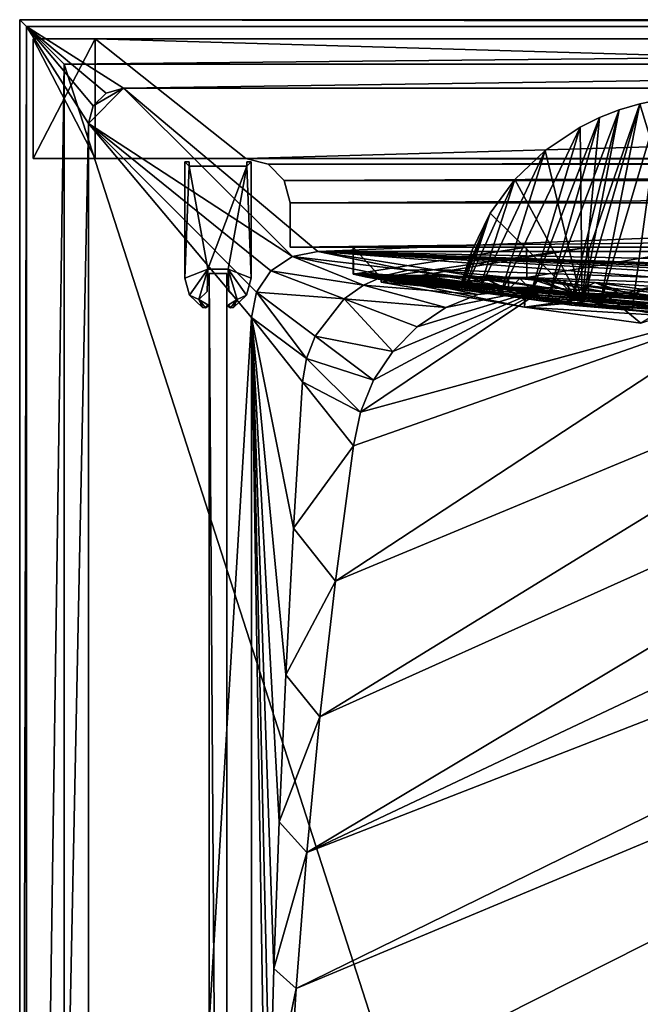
# Model space of a CAD drawing. Header units: metres. Extents: x -1004 to 0, y -708 to 0.
# Tile 10 of 93: x -1004 to -864, y -222 to 0. Entities that reach past the tile are written whole.
import ezdxf

# ---------------------------------------------------------------- set-up
doc = ezdxf.new("R2010")
doc.units = ezdxf.units.M

msp = doc.modelspace()

# ---------------------------------------------------------------- linework, layer by layer
at = {"layer": 'top'}
for points in [[(-1001.0271, -31.297201, 176.059692), (-1001.0271, -31.297201, 2050.059814), (-1001.0271, -4.297202, 176.059692)], [(-1001.0271, -31.297201, 2050.059814), (-1001.0271, -4.297202, 2050.059814), (-1001.0271, -4.297202, 176.059692)], [(-987.0271, -31.297201, 176.059692), (-1001.0271, -31.297201, 176.059692), (-987.0271, -4.297202, 176.059692)], [(-1001.0271, -31.297201, 176.059692), (-1001.0271, -4.297202, 176.059692), (-987.0271, -4.297202, 176.059692)], [(-1001.0271, -31.297201, 2050.059814), (-987.0271, -31.297201, 2050.059814), (-1001.0271, -4.297202, 2050.059814)], [(-987.0271, -31.297201, 2050.059814), (-987.0271, -4.297202, 2050.059814), (-1001.0271, -4.297202, 2050.059814)], [(-987.0271, -4.297202, 176.059692), (-1001.0271, -4.297202, 2050.059814), (-987.0271, -4.297202, 2050.059814)], [(-987.0271, -4.297202, 176.059692), (-1001.0271, -4.297202, 176.059692), (-1001.0271, -4.297202, 2050.059814)], [(-987.0271, -31.297201, 176.059692), (-987.0271, -4.297202, 176.059692), (-987.0271, -31.297201, 163.059692)], [(-987.0271, -4.297202, 176.059692), (-987.0271, -4.297202, 163.059692), (-987.0271, -31.297201, 163.059692)], [(-987.0271, -4.297202, 2063.059814), (-987.0271, -4.297202, 2050.059814), (-987.0271, -31.297201, 2063.059814)], [(-987.0271, -4.297202, 2050.059814), (-987.0271, -31.297201, 2050.059814), (-987.0271, -31.297201, 2063.059814)], [(-17.027203, -4.297202, 163.059692), (-987.0271, -4.297202, 163.059692), (-17.027203, -4.297202, 176.059937)], [(-987.0271, -4.297202, 163.059692), (-987.0271, -4.297202, 176.059692), (-17.027203, -4.297202, 176.059937)], [(-17.027203, -4.297202, 176.059937), (-987.0271, -4.297202, 176.059692), (-987.0271, -4.297202, 2050.059814)], [(-987.0271, -4.297202, 2063.059814), (-17.027203, -4.297202, 2063.059814), (-987.0271, -4.297202, 2050.059814)], [(-17.027203, -4.297202, 2063.059814), (-17.027203, -4.297202, 2050.059814), (-987.0271, -4.297202, 2050.059814)], [(-987.0271, -4.297202, 2050.059814), (-17.027203, -4.297202, 2050.059814), (-17.027203, -4.297202, 176.059937)], [(-17.027203, -4.297202, 2063.059814), (-987.0271, -4.297202, 2063.059814), (-51.027081, -31.297201, 2063.059814)], [(-51.027081, -31.297201, 2063.059814), (-987.0271, -4.297202, 2063.059814), (-953.0271, -31.297201, 2063.059814)], [(-987.0271, -4.297202, 2063.059814), (-987.0271, -31.297201, 2063.059814), (-953.0271, -31.297201, 2063.059814)], [(-17.027203, -4.297202, 163.059692), (-953.0271, -31.297201, 163.059692), (-987.0271, -4.297202, 163.059692)], [(-953.0271, -31.297201, 163.059692), (-987.0271, -31.297201, 163.059692), (-987.0271, -4.297202, 163.059692)], [(-51.027081, -31.297201, 163.059692), (-953.0271, -31.297201, 163.059692), (-17.027203, -4.297202, 163.059692)], [(-873.298157, -64.734299, 858.985352), (-864.172729, -18.963947, 943.752136), (-879.784119, -64.044891, 864.022827)], [(-864.172729, -18.963947, 943.752136), (-868.808777, -20.343151, 944.182068), (-879.784119, -64.044891, 864.022827)], [(-868.808777, -20.343151, 944.182068), (-864.172729, -18.963947, 943.752136), (-877.160034, -64.035118, 959.891235)], [(-877.160034, -64.035118, 959.891235), (-864.172729, -18.963947, 943.752136), (-849.757874, -66.343216, 961.043457)], [(-865.922913, -65.457809, 855.379517), (-859.427612, -17.981102, 943.439392), (-873.298157, -64.734299, 858.985352)], [(-859.427612, -17.981102, 943.439392), (-864.172729, -18.963947, 943.752136), (-873.298157, -64.734299, 858.985352)], [(-859.427612, -17.981102, 943.439392), (-865.922913, -65.457809, 855.379517), (-857.965576, -66.166344, 853.355103)], [(-864.172729, -18.963947, 943.752136), (-859.427612, -17.981102, 943.439392), (-849.757874, -66.343216, 961.043457)], [(-885.108215, -63.441006, 870.284302), (-873.299805, -22.107401, 944.727966), (-889.155212, -62.957569, 877.454773)], [(-873.299805, -22.107401, 944.727966), (-877.610962, -24.242296, 945.388367), (-889.155212, -62.957569, 877.454773)], [(-879.784119, -64.044891, 864.022827), (-868.808777, -20.343151, 944.182068), (-885.108215, -63.441006, 870.284302)], [(-868.808777, -20.343151, 944.182068), (-873.299805, -22.107401, 944.727966), (-885.108215, -63.441006, 870.284302)], [(-877.610962, -24.242296, 945.388367), (-873.299805, -22.107401, 944.727966), (-877.160034, -64.035118, 959.891235)], [(-873.299805, -22.107401, 944.727966), (-868.808777, -20.343151, 944.182068), (-877.160034, -64.035118, 959.891235)], [(-889.155212, -62.957569, 877.454773), (-877.610962, -24.242296, 945.388367), (-895.69989, -62.13575, 892.583069)], [(-877.610962, -24.242296, 945.388367), (-885.561096, -29.551813, 947.043762), (-895.69989, -62.13575, 892.583069)], [(-885.561096, -29.551813, 947.043762), (-877.610962, -24.242296, 945.388367), (-877.160034, -64.035118, 959.891235)], [(-895.69989, -62.13575, 892.583069), (-885.561096, -29.551813, 947.043762), (-900.546814, -61.494358, 908.345032)], [(-885.561096, -29.551813, 947.043762), (-892.411011, -36.100262, 949.125122), (-900.546814, -61.494358, 908.345032)], [(-877.160034, -64.035118, 959.891235), (-892.411011, -36.100262, 949.125122), (-885.561096, -29.551813, 947.043762)], [(-987.0271, -31.297201, 2050.059814), (-1001.0271, -31.297201, 2050.059814), (-987.0271, -31.297201, 176.059692)], [(-1001.0271, -31.297201, 2050.059814), (-1001.0271, -31.297201, 176.059692), (-987.0271, -31.297201, 176.059692)], [(-987.0271, -31.297201, 163.059692), (-953.0271, -31.297201, 163.059692), (-987.0271, -31.297201, 176.059692)], [(-953.0271, -31.297201, 163.059692), (-953.0271, -31.297201, 2063.059814), (-987.0271, -31.297201, 176.059692)], [(-987.0271, -31.297201, 176.059692), (-953.0271, -31.297201, 2063.059814), (-987.0271, -31.297201, 2050.059814)], [(-953.0271, -31.297201, 2063.059814), (-987.0271, -31.297201, 2063.059814), (-987.0271, -31.297201, 2050.059814)], [(-51.027081, -31.297201, 2063.059814), (-953.0271, -31.297201, 2063.059814), (-56.027115, -32.636967, 2063.059814)], [(-953.0271, -31.297201, 2063.059814), (-948.0271, -32.636948, 2063.059814), (-56.027115, -32.636967, 2063.059814)], [(-953.0271, -31.297201, 163.059692), (-51.027081, -31.297201, 163.059692), (-948.0271, -32.636948, 163.059692)], [(-948.0271, -32.636948, 163.059692), (-948.0271, -32.636948, 2063.059814), (-953.0271, -31.297201, 163.059692)], [(-948.0271, -32.636948, 2063.059814), (-953.0271, -31.297201, 2063.059814), (-953.0271, -31.297201, 163.059692)], [(-51.027081, -31.297201, 163.059692), (-56.027115, -32.636967, 163.059692), (-948.0271, -32.636948, 163.059692)], [(-56.027115, -32.636967, 2063.059814), (-948.0271, -32.636948, 2063.059814), (-944.366821, -36.297203, 2063.059814)], [(-948.0271, -32.636948, 163.059692), (-56.027115, -32.636967, 163.059692), (-944.366821, -36.297203, 163.059692)], [(-944.366821, -36.297203, 163.059692), (-944.366821, -36.297203, 2063.059814), (-948.0271, -32.636948, 163.059692)], [(-944.366821, -36.297203, 2063.059814), (-948.0271, -32.636948, 2063.059814), (-948.0271, -32.636948, 163.059692)], [(-56.027115, -32.636967, 2063.059814), (-944.366821, -36.297203, 2063.059814), (-59.687374, -36.297272, 2063.059814)], [(-56.027115, -32.636967, 163.059692), (-59.687374, -36.297272, 163.059692), (-944.366821, -36.297203, 163.059692)], [(-944.366821, -36.297203, 2063.059814), (-943.0271, -41.297203, 2063.059814), (-59.687374, -36.297272, 2063.059814)], [(-944.366821, -36.297203, 163.059692), (-59.687374, -36.297272, 163.059692), (-943.0271, -41.297203, 163.059692)], [(-943.0271, -41.297203, 163.059692), (-943.0271, -41.297203, 2063.059814), (-944.366821, -36.297203, 163.059692)], [(-943.0271, -41.297203, 2063.059814), (-944.366821, -36.297203, 2063.059814), (-944.366821, -36.297203, 163.059692)], [(-59.687374, -36.297272, 2063.059814), (-943.0271, -41.297203, 2063.059814), (-61.027081, -41.297325, 2063.059814)], [(-59.687374, -36.297272, 163.059692), (-61.027081, -41.297325, 163.059692), (-943.0271, -41.297203, 163.059692)], [(-900.546814, -61.494358, 908.345032), (-892.411011, -36.100262, 949.125122), (-903.635315, -61.066071, 924.550842)], [(-892.411011, -36.100262, 949.125122), (-897.944397, -43.676777, 951.597351), (-903.635315, -61.066071, 924.550842)], [(-897.944397, -43.676777, 951.597351), (-892.411011, -36.100262, 949.125122), (-877.160034, -64.035118, 959.891235)], [(-943.0271, -41.297203, 2063.059814), (-943.0271, -51.297203, 2063.059814), (-61.027081, -41.297325, 2063.059814)], [(-943.0271, -41.297203, 163.059692), (-61.027081, -41.297325, 163.059692), (-943.0271, -51.297203, 163.059692)], [(-943.0271, -51.297203, 2063.059814), (-943.0271, -41.297203, 2063.059814), (-943.0271, -51.297203, 163.059692)], [(-943.0271, -41.297203, 2063.059814), (-943.0271, -41.297203, 163.059692), (-943.0271, -51.297203, 163.059692)], [(-61.027081, -41.297325, 2063.059814), (-943.0271, -51.297203, 2063.059814), (-61.026958, -51.297203, 2063.059814)], [(-61.027081, -41.297325, 163.059692), (-61.026958, -51.297203, 163.059692), (-943.0271, -51.297203, 163.059692)], [(-903.635315, -61.066071, 924.550842), (-897.944397, -43.676777, 951.597351), (-904.925537, -60.870346, 941.002136)], [(-897.944397, -43.676777, 951.597351), (-901.984375, -52.037292, 954.410278), (-904.925537, -60.870346, 941.002136)], [(-904.400757, -60.912323, 957.496704), (-897.944397, -43.676777, 951.597351), (-877.160034, -64.035118, 959.891235)], [(-904.400757, -60.912323, 957.496704), (-901.984375, -52.037292, 954.410278), (-897.944397, -43.676777, 951.597351)], [(-61.026958, -51.297203, 163.059692), (-726.290894, -51.297203, 197.247162), (-943.0271, -51.297203, 163.059692)], [(-726.290894, -51.297203, 197.247162), (-767.234558, -51.297203, 193.941605), (-943.0271, -51.297203, 163.059692)], [(-943.0271, -51.297203, 163.059692), (-767.234558, -51.297203, 193.941605), (-808.307739, -51.297203, 193.41275)], [(-769.87146, -51.297203, 2037.609009), (-507.81012, -51.297203, 2032.241211), (-943.0271, -51.297203, 2063.059814)], [(-507.81012, -51.297203, 2032.241211), (-454.791016, -51.297203, 2034.755859), (-943.0271, -51.297203, 2063.059814)], [(-943.0271, -51.297203, 2063.059814), (-454.791016, -51.297203, 2034.755859), (-61.026958, -51.297203, 2063.059814)], [(-889.72876, -51.297203, 200.624969), (-928.818237, -51.297203, 208.08252), (-943.0271, -51.297203, 163.059692)], [(-928.818237, -51.297203, 208.08252), (-928.818237, -51.297203, 661.560181), (-943.0271, -51.297203, 163.059692)], [(-943.0271, -51.297203, 163.059692), (-928.818237, -51.297203, 661.560181), (-943.0271, -51.297203, 2063.059814)], [(-928.818237, -51.297203, 661.560181), (-928.818237, -51.297203, 2045.060181), (-943.0271, -51.297203, 2063.059814)], [(-943.0271, -51.297203, 2063.059814), (-928.818237, -51.297203, 2045.060181), (-875.736145, -51.297203, 2044.932495)], [(-875.736145, -51.297203, 2044.932495), (-822.706604, -51.297203, 2042.676025), (-943.0271, -51.297203, 2063.059814)], [(-822.706604, -51.297203, 2042.676025), (-769.87146, -51.297203, 2037.609009), (-943.0271, -51.297203, 2063.059814)], [(-808.307739, -51.297203, 193.41275), (-849.232544, -51.297203, 195.654984), (-943.0271, -51.297203, 163.059692)], [(-849.232544, -51.297203, 195.654984), (-889.72876, -51.297203, 200.624969), (-943.0271, -51.297203, 163.059692)], [(-928.818237, -57.399826, 661.560181), (-928.818237, -57.399822, 664.056396), (-928.818237, -51.297203, 661.560181)], [(-928.818237, -57.399822, 664.056396), (-928.818237, -57.399822, 906.059998), (-928.818237, -51.297203, 661.560181)], [(-928.818237, -51.297203, 661.560181), (-928.818237, -57.399822, 906.059998), (-928.818237, -57.399826, 1205.052368)], [(-928.818237, -57.399826, 1205.052368), (-928.818237, -57.399822, 1504.057007), (-928.818237, -51.297203, 661.560181)], [(-928.818237, -57.399822, 1504.057007), (-928.818237, -51.297203, 2045.060181), (-928.818237, -51.297203, 661.560181)], [(-928.818237, -57.399822, 1504.057007), (-928.818176, -57.399826, 1713.560913), (-928.818237, -51.297203, 2045.060181)], [(-928.818176, -57.399826, 1713.560913), (-928.818176, -57.399826, 1923.057129), (-928.818237, -51.297203, 2045.060181)], [(-928.818237, -51.297203, 2045.060181), (-928.818176, -57.399826, 1923.057129), (-928.818176, -57.399826, 2043.984253)], [(-928.818176, -57.399826, 2043.984253), (-922.563354, -58.146591, 2043.852417), (-928.818237, -51.297203, 2045.060181)], [(-922.563354, -58.146591, 2043.852417), (-875.736145, -51.297203, 2044.932495), (-928.818237, -51.297203, 2045.060181)], [(-928.818237, -57.399826, 661.560181), (-928.818237, -51.297203, 661.560181), (-928.75647, -57.377659, 658.491699)], [(-928.818237, -51.297203, 661.560181), (-928.818237, -51.297203, 208.08252), (-928.75647, -57.377659, 658.491699)], [(-928.75647, -57.377659, 658.491699), (-928.818237, -51.297203, 208.08252), (-928.818237, -57.399826, 210.359421)], [(-889.701172, -58.207253, 203.166687), (-928.818237, -57.399826, 210.359421), (-889.72876, -51.297203, 200.624969)], [(-889.72876, -51.297203, 200.624969), (-928.818237, -57.399826, 210.359421), (-928.818237, -51.297203, 208.08252)], [(-922.563354, -58.146591, 2043.852417), (-922.510376, -59.203945, 2043.666016), (-875.736145, -51.297203, 2044.932495)], [(-922.510376, -59.203945, 2043.666016), (-875.770142, -63.577286, 2042.766724), (-875.736145, -51.297203, 2044.932495)], [(-904.925537, -60.870346, 941.002136), (-901.984375, -52.037292, 954.410278), (-904.400757, -60.912323, 957.496704)], [(-849.232544, -51.297203, 195.654984), (-889.701172, -58.207253, 203.166687), (-889.72876, -51.297203, 200.624969)], [(-848.972412, -59.678417, 198.694427), (-889.701172, -58.207253, 203.166687), (-849.232544, -51.297203, 195.654984)], [(-875.736145, -51.297203, 2044.932495), (-875.770142, -63.577286, 2042.766724), (-822.706604, -51.297203, 2042.676025)], [(-875.770142, -63.577286, 2042.766724), (-822.884949, -65.855408, 2040.114502), (-822.706604, -51.297203, 2042.676025)], [(-928.818237, -57.399822, 664.056396), (-928.75647, -57.377659, 658.491699), (-912.198059, -58.362816, 492.385895)], [(-928.818237, -57.399822, 664.056396), (-928.818237, -57.399826, 661.560181), (-928.75647, -57.377659, 658.491699)], [(-925.782715, -58.111343, 581.393372), (-928.75647, -57.377659, 658.491699), (-928.818237, -57.399826, 210.359421)], [(-928.818176, -57.399826, 1713.560913), (-928.818237, -57.399822, 1504.057007), (-892.748108, -60.84351, 1504.057007)], [(-928.818237, -57.399822, 1504.057007), (-892.282837, -61.211842, 1354.437866), (-892.748108, -60.84351, 1504.057007)], [(-928.818237, -57.399822, 1504.057007), (-928.818237, -57.399826, 1205.052368), (-892.282837, -61.211842, 1354.437866)], [(-903.635315, -61.066071, 924.550842), (-904.925537, -60.870346, 941.002136), (-928.818237, -57.399822, 906.059998)], [(-904.925537, -60.870346, 941.002136), (-904.400757, -60.912323, 957.496704), (-928.818237, -57.399822, 906.059998)], [(-928.818237, -57.399822, 906.059998), (-904.400757, -60.912323, 957.496704), (-928.818237, -57.399826, 1205.052368)], [(-879.612305, -64.45845, 664.056396), (-889.155212, -62.957569, 877.454773), (-928.818237, -57.399822, 664.056396)], [(-889.155212, -62.957569, 877.454773), (-895.69989, -62.13575, 892.583069), (-928.818237, -57.399822, 664.056396)], [(-928.818237, -57.399822, 664.056396), (-895.69989, -62.13575, 892.583069), (-928.818237, -57.399822, 906.059998)], [(-895.69989, -62.13575, 892.583069), (-900.546814, -61.494358, 908.345032), (-928.818237, -57.399822, 906.059998)], [(-928.818237, -57.399822, 906.059998), (-900.546814, -61.494358, 908.345032), (-903.635315, -61.066071, 924.550842)], [(-879.612305, -64.45845, 664.056396), (-928.818237, -57.399822, 664.056396), (-895.616821, -60.177223, 492.31369)], [(-895.616821, -60.177223, 492.31369), (-928.818237, -57.399822, 664.056396), (-912.198059, -58.362816, 492.385895)], [(-928.818237, -57.399826, 1205.052368), (-891.032593, -61.791126, 1204.846802), (-892.282837, -61.211842, 1354.437866)], [(-904.400757, -60.912323, 957.496704), (-888.980652, -62.49649, 1055.366943), (-928.818237, -57.399826, 1205.052368)], [(-928.818237, -57.399826, 1205.052368), (-888.980652, -62.49649, 1055.366943), (-891.032593, -61.791126, 1204.846802)], [(-917.111816, -58.32679, 313.888092), (-928.818237, -57.399826, 210.359421), (-905.405518, -59.255028, 313.888092)], [(-905.405518, -59.255028, 313.888092), (-928.818237, -57.399826, 210.359421), (-889.701172, -58.207253, 203.166687)], [(-917.217651, -59.132698, 430.611664), (-925.782715, -58.111343, 581.393372), (-928.818237, -57.399826, 210.359421)], [(-917.111816, -58.32679, 313.888092), (-917.217651, -59.132698, 430.611664), (-928.818237, -57.399826, 210.359421)], [(-890.162598, -61.163029, 1923.057007), (-928.818176, -57.399826, 1923.057129), (-889.917969, -61.180286, 1922.083862)], [(-928.818176, -57.399826, 1923.057129), (-928.818176, -57.399826, 1713.560913), (-889.917969, -61.180286, 1922.083862)], [(-889.917969, -61.180286, 1922.083862), (-928.818176, -57.399826, 1713.560913), (-892.096436, -60.784241, 1713.591675)], [(-928.818176, -57.399826, 1713.560913), (-892.748108, -60.84351, 1504.057007), (-892.096436, -60.784241, 1713.591675)], [(-890.162598, -61.163029, 1923.057007), (-922.563354, -58.146591, 2043.852417), (-928.818176, -57.399826, 1923.057129)], [(-922.563354, -58.146591, 2043.852417), (-928.818176, -57.399826, 2043.984253), (-928.818176, -57.399826, 1923.057129)], [(-912.198059, -58.362816, 492.385895), (-928.75647, -57.377659, 658.491699), (-925.392151, -57.377384, 575.44281)], [(-925.392151, -57.377384, 575.44281), (-928.75647, -57.377659, 658.491699), (-925.782715, -58.111343, 581.393372)], [(-918.950439, -59.322605, 504.546387), (-925.392151, -57.377384, 575.44281), (-925.782715, -58.111343, 581.393372)], [(-925.392151, -57.377384, 575.44281), (-917.550232, -57.74371, 492.695984), (-912.198059, -58.362816, 492.385895)], [(-917.550232, -57.74371, 492.695984), (-925.392151, -57.377384, 575.44281), (-918.950439, -59.322605, 504.546387)], [(-912.737976, -57.930534, 456.796356), (-917.550232, -57.74371, 492.695984), (-918.950439, -59.322605, 504.546387)], [(-917.550232, -57.74371, 492.695984), (-912.737976, -57.930534, 456.796356), (-912.198059, -58.362816, 492.385895)], [(-918.950439, -59.322605, 504.546387), (-925.782715, -58.111343, 581.393372), (-917.217651, -59.132698, 430.611664)], [(-890.162598, -61.163029, 1923.057007), (-890.162598, -64.841545, 1923.057007), (-922.563354, -58.146591, 2043.852417)], [(-890.162598, -64.841545, 1923.057007), (-922.510376, -59.203945, 2043.666016), (-922.563354, -58.146591, 2043.852417)], [(-875.770142, -63.577286, 2042.766724), (-922.510376, -59.203945, 2043.666016), (-890.162598, -64.841545, 1923.057007)], [(-912.737976, -57.930534, 456.796356), (-918.950439, -59.322605, 504.546387), (-908.276062, -60.391346, 428.134735)], [(-908.276062, -60.391346, 428.134735), (-918.950439, -59.322605, 504.546387), (-917.217651, -59.132698, 430.611664)], [(-917.217651, -59.132698, 430.611664), (-917.111816, -58.32679, 313.888092), (-893.785645, -60.889786, 352.349091)], [(-908.276062, -60.391346, 428.134735), (-917.217651, -59.132698, 430.611664), (-893.785645, -60.889786, 352.349091)], [(-893.785645, -60.889786, 352.349091), (-917.111816, -58.32679, 313.888092), (-905.405518, -59.255028, 313.888092)], [(-912.198059, -58.362816, 492.385895), (-912.737976, -57.930534, 456.796356), (-895.616821, -60.177223, 492.31369)], [(-912.737976, -57.930534, 456.796356), (-899.457703, -58.245583, 379.639557), (-895.616821, -60.177223, 492.31369)], [(-899.457703, -58.245583, 379.639557), (-912.737976, -57.930534, 456.796356), (-908.276062, -60.391346, 428.134735)], [(-899.457703, -58.245583, 379.639557), (-908.276062, -60.391346, 428.134735), (-893.785645, -60.889786, 352.349091)], [(-889.701172, -58.207253, 203.166687), (-879.34314, -61.651741, 329.337921), (-905.405518, -59.255028, 313.888092)], [(-879.34314, -61.651741, 329.337921), (-888.577454, -61.107552, 339.578827), (-905.405518, -59.255028, 313.888092)], [(-905.405518, -59.255028, 313.888092), (-888.577454, -61.107552, 339.578827), (-893.785645, -60.889786, 352.349091)], [(-895.616821, -60.177223, 492.31369), (-899.457703, -58.245583, 379.639557), (-879.016785, -61.822502, 492.243408)], [(-899.457703, -58.245583, 379.639557), (-887.121521, -58.583912, 337.418945), (-879.016785, -61.822502, 492.243408)], [(-899.457703, -58.245583, 379.639557), (-893.785645, -58.31049, 352.349091), (-887.121521, -58.583912, 337.418945)], [(-893.785645, -58.31049, 352.349091), (-899.457703, -58.245583, 379.639557), (-893.785645, -60.889786, 352.349091)], [(-893.785645, -58.31049, 352.349091), (-891.222168, -58.388191, 344.534424), (-887.121521, -58.583912, 337.418945)], [(-891.222168, -58.388191, 344.534424), (-893.785645, -58.31049, 352.349091), (-893.785645, -60.889786, 352.349091)], [(-888.577454, -61.107552, 339.578827), (-891.222168, -58.388191, 344.534424), (-893.785645, -60.889786, 352.349091)], [(-887.121521, -58.583912, 337.418945), (-891.222168, -58.388191, 344.534424), (-888.577454, -61.107552, 339.578827)], [(-848.972412, -59.678417, 198.694427), (-853.577881, -63.410149, 320.85907), (-889.701172, -58.207253, 203.166687)], [(-853.577881, -63.410149, 320.85907), (-867.20166, -62.439396, 322.848114), (-889.701172, -58.207253, 203.166687)], [(-889.701172, -58.207253, 203.166687), (-867.20166, -62.439396, 322.848114), (-879.34314, -61.651741, 329.337921)], [(-879.34314, -61.651741, 329.337921), (-887.121521, -58.583912, 337.418945), (-888.577454, -61.107552, 339.578827)], [(-879.016785, -61.822502, 492.243408), (-887.121521, -58.583912, 337.418945), (-862.400635, -63.296169, 492.175079)], [(-887.121521, -58.583912, 337.418945), (-874.23175, -59.340397, 325.937317), (-862.400635, -63.296169, 492.175079)], [(-887.121521, -58.583912, 337.418945), (-881.30011, -58.908295, 330.971741), (-874.23175, -59.340397, 325.937317)], [(-879.34314, -61.651741, 329.337921), (-881.30011, -58.908295, 330.971741), (-887.121521, -58.583912, 337.418945)], [(-874.23175, -59.340397, 325.937317), (-881.30011, -58.908295, 330.971741), (-879.34314, -61.651741, 329.337921)], [(-867.20166, -62.439396, 322.848114), (-874.23175, -59.340397, 325.937317), (-879.34314, -61.651741, 329.337921)], [(-862.400635, -63.296169, 492.175079), (-874.23175, -59.340397, 325.937317), (-852.808655, -62.420971, 406.332275)], [(-874.23175, -59.340397, 325.937317), (-861.132202, -60.221062, 321.364349), (-852.808655, -62.420971, 406.332275)], [(-861.132202, -60.221062, 321.364349), (-874.23175, -59.340397, 325.937317), (-867.20166, -62.439396, 322.848114)], [(-904.400757, -60.912323, 957.496704), (-877.160034, -64.035118, 959.891235), (-888.980652, -62.49649, 1055.366943)], [(-857.901062, -65.356529, 578.066223), (-879.612305, -64.45845, 664.056396), (-895.616821, -60.177223, 492.31369)], [(-895.616821, -60.177223, 492.31369), (-879.016785, -61.822502, 492.243408), (-857.901062, -65.356529, 578.066223)], [(-892.096436, -60.784241, 1713.591675), (-892.748108, -60.84351, 1504.057007), (-856.504944, -62.984676, 1504.057129)], [(-892.748108, -60.84351, 1504.057007), (-855.558472, -63.659142, 1354.35791), (-856.504944, -62.984676, 1504.057129)], [(-892.748108, -60.84351, 1504.057007), (-892.282837, -61.211842, 1354.437866), (-855.558472, -63.659142, 1354.35791)], [(-892.282837, -61.211842, 1354.437866), (-853.018921, -64.679634, 1204.7146), (-855.558472, -63.659142, 1354.35791)], [(-892.282837, -61.211842, 1354.437866), (-891.032593, -61.791126, 1204.846802), (-853.018921, -64.679634, 1204.7146)], [(-855.187927, -62.820137, 1713.624878), (-854.650574, -62.902309, 1769.086914), (-892.096436, -60.784241, 1713.591675)], [(-854.650574, -62.902309, 1769.086914), (-871.535095, -62.258232, 1845.764404), (-892.096436, -60.784241, 1713.591675)], [(-892.096436, -60.784241, 1713.591675), (-871.535095, -62.258232, 1845.764404), (-889.917969, -61.180286, 1922.083862)], [(-856.504944, -62.984676, 1504.057129), (-855.187927, -62.820137, 1713.624878), (-892.096436, -60.784241, 1713.591675)], [(-891.032593, -61.791126, 1204.846802), (-848.852234, -65.8731, 1055.248657), (-853.018921, -64.679634, 1204.7146)], [(-888.980652, -62.49649, 1055.366943), (-848.852234, -65.8731, 1055.248657), (-891.032593, -61.791126, 1204.846802)], [(-890.162598, -61.163029, 1923.057007), (-889.917969, -61.180286, 1922.083862), (-890.162598, -64.841545, 1923.057007)], [(-889.917969, -61.180286, 1922.083862), (-871.535095, -62.258232, 1845.764404), (-890.162598, -64.841545, 1923.057007)], [(-879.016785, -61.822502, 492.243408), (-862.400635, -63.296169, 492.175079), (-857.901062, -65.356529, 578.066223)], [(-853.577881, -63.410149, 320.85907), (-861.132202, -60.221062, 321.364349), (-867.20166, -62.439396, 322.848114)], [(-890.162598, -64.841545, 1923.057007), (-871.535095, -62.258232, 1845.764404), (-863.986145, -68.469063, 1812.364502)], [(-875.770142, -63.577286, 2042.766724), (-890.162598, -64.841545, 1923.057007), (-858.828674, -66.788475, 1923.057007)], [(-885.108215, -63.441006, 870.284302), (-889.155212, -62.957569, 877.454773), (-879.612305, -64.45845, 664.056396)], [(-877.160034, -64.035118, 959.891235), (-848.852234, -65.8731, 1055.248657), (-888.980652, -62.49649, 1055.366943)], [(-879.784119, -64.044891, 864.022827), (-885.108215, -63.441006, 870.284302), (-879.612305, -64.45845, 664.056396)], [(-873.298157, -64.734299, 858.985352), (-879.784119, -64.044891, 864.022827), (-879.612305, -64.45845, 664.056396)], [(-848.852234, -65.8731, 1055.248657), (-877.160034, -64.035118, 959.891235), (-849.757874, -66.343216, 961.043457)], [(-822.884949, -65.855408, 2040.114502), (-875.770142, -63.577286, 2042.766724), (-858.828674, -66.788475, 1923.057007)], [(-871.535095, -62.258232, 1845.764404), (-854.650574, -62.902309, 1769.086914), (-863.986145, -68.469063, 1812.364502)], [(-858.828674, -66.788475, 1923.057007), (-890.162598, -64.841545, 1923.057007), (-863.986145, -68.469063, 1812.364502)], [(-829.86145, -68.811707, 664.056396), (-837.016846, -67.946159, 784.95929), (-879.612305, -64.45845, 664.056396)], [(-837.016846, -67.946159, 784.95929), (-865.922913, -65.457809, 855.379517), (-879.612305, -64.45845, 664.056396)], [(-879.612305, -64.45845, 664.056396), (-865.922913, -65.457809, 855.379517), (-873.298157, -64.734299, 858.985352)], [(-829.86145, -68.811707, 664.056396), (-879.612305, -64.45845, 664.056396), (-857.901062, -65.356529, 578.066223)], [(-857.965576, -66.166344, 853.355103), (-865.922913, -65.457809, 855.379517), (-837.016846, -67.946159, 784.95929)]]:
    msp.add_3dface(points, dxfattribs=at)
at = {"layer": 'top012'}
for points in [[(-957.316162, -57.310383, 2060.887695), (-957.316162, -57.310383, 163.887741), (-961.316162, -57.310383, 2060.887695)], [(-957.316162, -57.310383, 163.887741), (-961.316162, -57.310383, 163.887741), (-961.316162, -57.310383, 2060.887695)], [(-957.316162, -57.310383, 163.887741), (-957.316162, -650.310364, 163.887741), (-961.316162, -57.310383, 163.887741)], [(-957.316162, -650.310364, 163.887741), (-961.316162, -650.310364, 163.887741), (-961.316162, -57.310383, 163.887741)], [(-957.316162, -57.310383, 2060.887695), (-961.316162, -57.310383, 2060.887695), (-957.316162, -650.310364, 2060.887695)], [(-961.316162, -57.310383, 2060.887695), (-961.316162, -650.310364, 2060.887695), (-957.316162, -650.310364, 2060.887695)], [(-961.316162, -57.310383, 2060.887695), (-961.316162, -57.310383, 163.887741), (-961.316162, -650.310364, 2060.887695)], [(-961.316162, -57.310383, 163.887741), (-961.316162, -650.310364, 163.887741), (-961.316162, -650.310364, 2060.887695)], [(-957.316162, -650.310364, 2060.887695), (-957.316162, -650.310364, 163.887741), (-957.316162, -57.310383, 2060.887695)], [(-957.316162, -650.310364, 163.887741), (-957.316162, -57.310383, 163.887741), (-957.316162, -57.310383, 2060.887695)]]:
    msp.add_3dface(points, dxfattribs=at)
at = {"layer": 'top01234'}
for points in [[(-966.816162, -32.053898, 2062.387695), (-966.816162, -58.299854, 2062.387695), (-965.816162, -33.053898, 2062.387695)], [(-965.816162, -33.053898, 2062.387695), (-965.816162, -32.053898, 2062.387695), (-966.816162, -32.053898, 2062.387695)], [(-965.816162, -32.053898, 2062.387695), (-965.816162, -32.053898, 162.387741), (-966.816162, -32.053898, 2062.387695)], [(-965.816162, -32.053898, 162.387741), (-966.816162, -32.053898, 162.387741), (-966.816162, -32.053898, 2062.387695)], [(-966.816162, -32.053898, 2062.387695), (-966.816162, -32.053898, 162.387741), (-966.816162, -58.299854, 2062.387695)], [(-966.816162, -32.053898, 162.387741), (-966.816162, -58.299854, 162.387711), (-966.816162, -58.299854, 2062.387695)], [(-966.816162, -58.299854, 162.387711), (-966.816162, -32.053898, 162.387741), (-965.816162, -33.053898, 162.387726)], [(-965.816162, -33.053898, 162.387726), (-966.816162, -32.053898, 162.387741), (-965.816162, -32.053898, 162.387741)], [(-966.816162, -58.299854, 2062.387695), (-961.609314, -56.310383, 2062.387695), (-965.816162, -33.053898, 2062.387695)], [(-961.609314, -56.310383, 162.387711), (-966.816162, -58.299854, 162.387711), (-965.816162, -33.053898, 162.387726)], [(-965.816162, -33.053898, 2062.387695), (-965.816162, -33.053898, 162.387726), (-965.816162, -32.053898, 2062.387695)], [(-965.816162, -33.053898, 162.387726), (-965.816162, -32.053898, 162.387741), (-965.816162, -32.053898, 2062.387695)], [(-965.816162, -33.053898, 2062.387695), (-961.609314, -56.310383, 2062.387695), (-952.816162, -33.053898, 2062.387695)], [(-952.816162, -33.053898, 2062.387695), (-952.816162, -33.053898, 162.387726), (-965.816162, -33.053898, 2062.387695)], [(-952.816162, -33.053898, 162.387726), (-965.816162, -33.053898, 162.387726), (-965.816162, -33.053898, 2062.387695)], [(-961.609314, -56.310383, 162.387711), (-965.816162, -33.053898, 162.387726), (-952.816162, -33.053898, 162.387726)], [(-961.609314, -56.310383, 2062.387695), (-957.02301, -56.310383, 2062.387695), (-952.816162, -33.053898, 2062.387695)], [(-957.02301, -56.310383, 162.387711), (-961.609314, -56.310383, 162.387711), (-952.816162, -33.053898, 162.387726)], [(-952.816162, -33.053898, 2062.387695), (-957.02301, -56.310383, 2062.387695), (-951.816162, -58.299854, 2062.387695)], [(-952.816162, -33.053898, 162.387726), (-951.816162, -58.299854, 162.387711), (-957.02301, -56.310383, 162.387711)], [(-952.816162, -32.053898, 2062.387695), (-952.816162, -33.053898, 2062.387695), (-951.816162, -32.053898, 2062.387695)], [(-952.816162, -33.053898, 2062.387695), (-951.816162, -58.299854, 2062.387695), (-951.816162, -32.053898, 2062.387695)], [(-951.816162, -32.053898, 2062.387695), (-951.816162, -32.053898, 162.387741), (-952.816162, -32.053898, 2062.387695)], [(-951.816162, -32.053898, 162.387741), (-952.816162, -32.053898, 162.387741), (-952.816162, -32.053898, 2062.387695)], [(-952.816162, -32.053898, 2062.387695), (-952.816162, -32.053898, 162.387741), (-952.816162, -33.053898, 2062.387695)], [(-952.816162, -32.053898, 162.387741), (-952.816162, -33.053898, 162.387726), (-952.816162, -33.053898, 2062.387695)], [(-952.816162, -32.053898, 162.387741), (-951.816162, -32.053898, 162.387741), (-952.816162, -33.053898, 162.387726)], [(-951.816162, -32.053898, 162.387741), (-951.816162, -58.299854, 162.387711), (-952.816162, -33.053898, 162.387726)], [(-951.816162, -32.053898, 162.387741), (-951.816162, -32.053898, 2062.387695), (-951.816162, -58.299854, 162.387711)], [(-951.816162, -32.053898, 2062.387695), (-951.816162, -58.299854, 2062.387695), (-951.816162, -58.299854, 162.387711)], [(-966.816162, -58.299854, 2062.387695), (-965.732239, -62.176498, 2062.387695), (-961.609314, -56.310383, 2062.387695)], [(-961.609314, -56.310383, 162.387711), (-965.732239, -62.176498, 162.387711), (-966.816162, -58.299854, 162.387711)], [(-965.732239, -62.176498, 2062.387695), (-963.630432, -63.161507, 2062.387695), (-961.609314, -56.310383, 2062.387695)], [(-963.630432, -63.161507, 162.387711), (-965.732239, -62.176498, 162.387711), (-961.609314, -56.310383, 162.387711)], [(-961.609314, -56.310383, 2062.387695), (-963.630432, -63.161507, 2062.387695), (-961.784058, -61.31517, 2062.387695)], [(-961.784058, -61.31517, 162.387711), (-963.630432, -63.161507, 162.387711), (-961.609314, -56.310383, 162.387711)], [(-961.609314, -56.310383, 162.387711), (-961.609314, -56.310383, 2062.387695), (-961.784058, -61.31517, 162.387711)], [(-961.609314, -56.310383, 2062.387695), (-961.784058, -61.31517, 2062.387695), (-961.784058, -61.31517, 162.387711)], [(-957.02301, -56.310383, 2062.387695), (-961.609314, -56.310383, 2062.387695), (-957.02301, -56.310383, 162.387711)], [(-961.609314, -56.310383, 2062.387695), (-961.609314, -56.310383, 162.387711), (-957.02301, -56.310383, 162.387711)], [(-957.02301, -56.310383, 2062.387695), (-952.900024, -62.176453, 2062.387695), (-951.816162, -58.299854, 2062.387695)], [(-956.848267, -61.31517, 2062.387695), (-955.001892, -63.161507, 2062.387695), (-957.02301, -56.310383, 2062.387695)], [(-955.001892, -63.161507, 2062.387695), (-952.900024, -62.176453, 2062.387695), (-957.02301, -56.310383, 2062.387695)], [(-956.848267, -61.31517, 162.387711), (-956.848267, -61.31517, 2062.387695), (-957.02301, -56.310383, 162.387711)], [(-956.848267, -61.31517, 2062.387695), (-957.02301, -56.310383, 2062.387695), (-957.02301, -56.310383, 162.387711)], [(-951.816162, -58.299854, 162.387711), (-952.900024, -62.176453, 162.387711), (-957.02301, -56.310383, 162.387711)], [(-957.02301, -56.310383, 162.387711), (-952.900024, -62.176453, 162.387711), (-955.001892, -63.161507, 162.387711)], [(-955.001892, -63.161507, 162.387711), (-956.848267, -61.31517, 162.387711), (-957.02301, -56.310383, 162.387711)], [(-965.732239, -62.176498, 2062.387695), (-966.816162, -58.299854, 2062.387695), (-965.732239, -62.176498, 162.387711)], [(-966.816162, -58.299854, 2062.387695), (-966.816162, -58.299854, 162.387711), (-965.732239, -62.176498, 162.387711)], [(-951.816162, -58.299854, 2062.387695), (-952.900024, -62.176453, 2062.387695), (-951.816162, -58.299854, 162.387711)], [(-952.900024, -62.176453, 2062.387695), (-952.900024, -62.176453, 162.387711), (-951.816162, -58.299854, 162.387711)], [(-965.732239, -62.176498, 2062.387695), (-962.804688, -64.93914, 2062.387695), (-963.630432, -63.161507, 2062.387695)], [(-962.804688, -64.93914, 2062.387695), (-965.732239, -62.176498, 2062.387695), (-962.804688, -64.93914, 162.387711)], [(-965.732239, -62.176498, 2062.387695), (-965.732239, -62.176498, 162.387711), (-962.804688, -64.93914, 162.387711)], [(-963.630432, -63.161507, 162.387711), (-962.804688, -64.93914, 162.387711), (-965.732239, -62.176498, 162.387711)], [(-961.784058, -61.31517, 162.387711), (-961.784058, -61.31517, 2062.387695), (-963.630432, -63.161507, 162.387711)], [(-961.784058, -61.31517, 2062.387695), (-963.630432, -63.161507, 2062.387695), (-963.630432, -63.161507, 162.387711)], [(-955.001892, -63.161507, 162.387711), (-955.001892, -63.161507, 2062.387695), (-956.848267, -61.31517, 162.387711)], [(-955.001892, -63.161507, 2062.387695), (-956.848267, -61.31517, 2062.387695), (-956.848267, -61.31517, 162.387711)], [(-955.001892, -63.161507, 2062.387695), (-955.827637, -64.93914, 2062.387695), (-952.900024, -62.176453, 2062.387695)], [(-952.900024, -62.176453, 2062.387695), (-955.827637, -64.93914, 2062.387695), (-952.900024, -62.176453, 162.387711)], [(-955.827637, -64.93914, 2062.387695), (-955.827637, -64.93914, 162.387711), (-952.900024, -62.176453, 162.387711)], [(-952.900024, -62.176453, 162.387711), (-955.827637, -64.93914, 162.387711), (-955.001892, -63.161507, 162.387711)], [(-962.804688, -64.93914, 2062.387695), (-962.136353, -65.031898, 2062.387695), (-963.630432, -63.161507, 2062.387695)], [(-963.630432, -63.161507, 2062.387695), (-962.136353, -65.031898, 2062.387695), (-961.644531, -64.368538, 2062.387695)], [(-963.630432, -63.161507, 2062.387695), (-961.644531, -64.368538, 2062.387695), (-963.630432, -63.161507, 162.387711)], [(-961.644531, -64.368538, 2062.387695), (-961.644531, -64.368538, 162.387711), (-963.630432, -63.161507, 162.387711)], [(-961.644531, -64.368538, 162.387711), (-962.136353, -65.031898, 162.387711), (-963.630432, -63.161507, 162.387711)], [(-962.136353, -65.031898, 162.387711), (-962.804688, -64.93914, 162.387711), (-963.630432, -63.161507, 162.387711)], [(-962.136353, -65.031898, 2062.387695), (-961.560303, -64.680595, 2062.387695), (-961.644531, -64.368538, 2062.387695)], [(-961.560303, -64.680595, 162.387711), (-962.136353, -65.031898, 162.387711), (-961.644531, -64.368538, 162.387711)], [(-961.644531, -64.368538, 2062.387695), (-961.560303, -64.680595, 2062.387695), (-961.523315, -64.503204, 2062.387695)], [(-961.644531, -64.368538, 2062.387695), (-961.523315, -64.503204, 2062.387695), (-961.644531, -64.368538, 162.387711)], [(-961.523315, -64.503204, 2062.387695), (-961.523315, -64.503204, 162.387711), (-961.644531, -64.368538, 162.387711)], [(-961.523315, -64.503204, 162.387711), (-961.560303, -64.680595, 162.387711), (-961.644531, -64.368538, 162.387711)], [(-957.109009, -64.503204, 2062.387695), (-957.072021, -64.680595, 2062.387695), (-956.987793, -64.368538, 2062.387695)], [(-957.109009, -64.503204, 2062.387695), (-956.987793, -64.368538, 2062.387695), (-957.109009, -64.503204, 162.387711)], [(-956.987793, -64.368538, 2062.387695), (-956.987793, -64.368538, 162.387711), (-957.109009, -64.503204, 162.387711)], [(-956.987793, -64.368538, 162.387711), (-957.072021, -64.680595, 162.387711), (-957.109009, -64.503204, 162.387711)], [(-957.072021, -64.680595, 2062.387695), (-956.495911, -65.031906, 2062.387695), (-956.987793, -64.368538, 2062.387695)], [(-956.495911, -65.031906, 162.387711), (-957.072021, -64.680595, 162.387711), (-956.987793, -64.368538, 162.387711)], [(-956.987793, -64.368538, 2062.387695), (-956.495911, -65.031906, 2062.387695), (-955.001892, -63.161507, 2062.387695)], [(-956.987793, -64.368538, 2062.387695), (-955.001892, -63.161507, 2062.387695), (-956.987793, -64.368538, 162.387711)], [(-955.001892, -63.161507, 2062.387695), (-955.001892, -63.161507, 162.387711), (-956.987793, -64.368538, 162.387711)], [(-955.001892, -63.161507, 162.387711), (-956.495911, -65.031906, 162.387711), (-956.987793, -64.368538, 162.387711)], [(-956.495911, -65.031906, 2062.387695), (-955.827637, -64.93914, 2062.387695), (-955.001892, -63.161507, 2062.387695)], [(-955.001892, -63.161507, 162.387711), (-955.827637, -64.93914, 162.387711), (-956.495911, -65.031906, 162.387711)], [(-962.136353, -65.031898, 2062.387695), (-962.804688, -64.93914, 2062.387695), (-962.136353, -65.031898, 162.387711)], [(-962.804688, -64.93914, 2062.387695), (-962.804688, -64.93914, 162.387711), (-962.136353, -65.031898, 162.387711)], [(-961.560303, -64.680595, 2062.387695), (-962.136353, -65.031898, 2062.387695), (-961.560303, -64.680595, 162.387711)], [(-962.136353, -65.031898, 2062.387695), (-962.136353, -65.031898, 162.387711), (-961.560303, -64.680595, 162.387711)], [(-961.523315, -64.503204, 2062.387695), (-961.560303, -64.680595, 2062.387695), (-961.523315, -64.503204, 162.387711)], [(-961.560303, -64.680595, 2062.387695), (-961.560303, -64.680595, 162.387711), (-961.523315, -64.503204, 162.387711)], [(-957.072021, -64.680595, 2062.387695), (-957.109009, -64.503204, 2062.387695), (-957.072021, -64.680595, 162.387711)], [(-957.109009, -64.503204, 2062.387695), (-957.109009, -64.503204, 162.387711), (-957.072021, -64.680595, 162.387711)], [(-956.495911, -65.031906, 2062.387695), (-957.072021, -64.680595, 2062.387695), (-956.495911, -65.031906, 162.387711)], [(-957.072021, -64.680595, 2062.387695), (-957.072021, -64.680595, 162.387711), (-956.495911, -65.031906, 162.387711)], [(-955.827637, -64.93914, 2062.387695), (-956.495911, -65.031906, 2062.387695), (-955.827637, -64.93914, 162.387711)], [(-956.495911, -65.031906, 2062.387695), (-956.495911, -65.031906, 162.387711), (-955.827637, -64.93914, 162.387711)]]:
    msp.add_3dface(points, dxfattribs=at)
at = {"layer": 'top0123459'}
for points in [[(0, 0), (-994.049377, -10), (-1004.049377, 0)], [(-994.049377, -10), (-1004.049377, -704.05426), (-1004.049377, 0)], [(-1002.522156, -1.527202, 175), (-1.527202, -1.527202, 175), (-1004.049377, 0)], [(-1.527202, -1.527202, 175), (0, 0), (-1004.049377, 0)], [(-1004.049377, 0), (-1004.049377, -704.05426), (-1002.522156, -1.527202, 175)], [(-10, -10), (-994.049377, -10), (0, 0)], [(-1004.049377, -704.05426), (-1002.522156, -702.527039, 175), (-1002.522156, -1.527202, 175)], [(-987.495483, -19.467501, 175), (-984.581848, -16.553865, 175), (-1002.522156, -1.527202, 175)], [(-984.581848, -16.553865, 175), (-980.601746, -15.487401, 175), (-1002.522156, -1.527202, 175)], [(-1002.522156, -1.527202, 175), (-980.601746, -15.487401, 175), (-1.527202, -1.527202, 175)], [(-987.495483, -19.467501, 175), (-1002.522156, -1.527202, 175), (-988.561951, -23.447599, 175)], [(-1002.522156, -1.527202, 175), (-1002.522156, -702.527039, 175), (-988.561951, -23.447599, 175)], [(-980.601746, -15.487401, 175), (-23.447599, -15.487401, 175), (-1.527202, -1.527202, 175)], [(-994.049377, -10), (-994.049377, -694.05426), (-1004.049377, -704.05426)], [(-994.049377, -694.05426), (-994.049377, -10), (-994.049377, -694.05426, 90)], [(-994.049377, -10), (-994.049377, -10, 90), (-994.049377, -694.05426, 90)], [(-994.049377, -10, 90), (-994.049377, -10), (-10, -10, 90)], [(-994.049377, -10), (-10, -10), (-10, -10, 90)], [(-10, -10, 90), (-787.024658, -653.266907, 90), (-994.049377, -10, 90)], [(-787.024658, -653.266907, 90), (-994.049377, -694.05426, 90), (-994.049377, -10, 90)], [(-988.561951, -23.447599, 163.059708), (-942.537109, -53.434471, 163.059708), (-980.601746, -15.487401, 163.059708)], [(-987.495483, -19.467501, 163.059708), (-988.561951, -23.447599, 163.059708), (-980.601746, -15.487401, 163.059708)], [(-984.581848, -16.553865, 163.059708), (-987.495483, -19.467501, 163.059708), (-980.601746, -15.487401, 163.059708)], [(-980.601746, -15.487401, 175), (-984.581848, -16.553865, 175), (-980.601746, -15.487401, 163.059708)], [(-984.581848, -16.553865, 175), (-984.581848, -16.553865, 163.059708), (-980.601746, -15.487401, 163.059708)], [(-942.537109, -53.434471, 163.059708), (-936.825439, -52.298347, 163.059708), (-980.601746, -15.487401, 163.059708)], [(-980.601746, -15.487401, 163.059708), (-936.825439, -52.298347, 163.059708), (-23.447599, -15.487401, 163.059708)], [(-980.601746, -15.487401, 163.059708), (-23.447599, -15.487401, 163.059708), (-980.601746, -15.487401, 175)], [(-23.447599, -15.487401, 163.059708), (-23.447599, -15.487401, 175), (-980.601746, -15.487401, 175)], [(-936.825439, -52.298347, 163.059708), (-67.223724, -52.298347, 163.059708), (-23.447599, -15.487401, 163.059708)], [(-984.581848, -16.553865, 175), (-987.495483, -19.467501, 175), (-984.581848, -16.553865, 163.059708)], [(-987.495483, -19.467501, 175), (-987.495483, -19.467501, 163.059708), (-984.581848, -16.553865, 163.059708)], [(-987.495483, -19.467501, 175), (-988.561951, -23.447599, 175), (-987.495483, -19.467501, 163.059708)], [(-988.561951, -23.447599, 175), (-988.561951, -23.447599, 163.059708), (-987.495483, -19.467501, 163.059708)], [(-988.561951, -23.447599, 175), (-1002.522156, -702.527039, 175), (-988.561951, -680.606628, 175)], [(-950.614685, -61.512028, 163.059708), (-947.379272, -56.669888, 163.059708), (-988.561951, -23.447599, 163.059708)], [(-947.379272, -56.669888, 163.059708), (-942.537109, -53.434471, 163.059708), (-988.561951, -23.447599, 163.059708)], [(-950.614685, -61.512028, 163.059708), (-988.561951, -23.447599, 163.059708), (-951.750793, -67.223717, 163.059708)], [(-988.561951, -23.447599, 163.059708), (-988.561951, -680.606628, 163.059708), (-951.750793, -67.223717, 163.059708)], [(-988.561951, -23.447599, 163.059708), (-988.561951, -23.447599, 175), (-988.561951, -680.606628, 163.059708)], [(-988.561951, -23.447599, 175), (-988.561951, -680.606628, 175), (-988.561951, -680.606628, 163.059708)], [(-916.406555, -56.520439, 140.17128), (-936.825439, -52.298347, 163.059708), (-942.537109, -53.434471, 163.059708)], [(-911.050232, -56.371426, 140.171326), (-859.963867, -58.166534, 140.140015), (-936.825439, -52.298347, 163.059708)], [(-859.963867, -58.166534, 140.140015), (-808.86084, -59.722656, 140.112869), (-936.825439, -52.298347, 163.059708)], [(-936.825439, -52.298347, 163.059708), (-808.86084, -59.722656, 140.112869), (-757.743408, -61.039642, 140.08989)], [(-655.475037, -62.955688, 140.056442), (-604.328857, -63.554558, 140.04599), (-936.825439, -52.298347, 163.059708)], [(-604.328857, -63.554558, 140.04599), (-399.720367, -63.554554, 140.046005), (-936.825439, -52.298347, 163.059708)], [(-936.825439, -52.298347, 163.059708), (-399.720367, -63.554554, 140.046005), (-67.223724, -52.298347, 163.059708)], [(-655.475037, -62.955688, 140.056442), (-936.825439, -52.298347, 163.059708), (-706.614014, -62.117355, 140.071075)], [(-936.825439, -52.298347, 163.059708), (-757.743408, -61.039642, 140.08989), (-706.614014, -62.117355, 140.071075)], [(-911.050232, -56.371426, 140.171326), (-936.825439, -52.298347, 163.059708), (-916.406555, -56.520439, 140.17128)], [(-947.379272, -56.669888, 163.059708), (-926.521851, -59.89996, 140.131744), (-942.537109, -53.434471, 163.059708)], [(-926.521851, -59.89996, 140.131744), (-921.630859, -57.711502, 140.157898), (-942.537109, -53.434471, 163.059708)], [(-942.537109, -53.434471, 163.059708), (-921.630859, -57.711502, 140.157898), (-916.406555, -56.520439, 140.17128)], [(-950.614685, -61.512028, 163.059708), (-930.893494, -62.998032, 140.093872), (-947.379272, -56.669888, 163.059708)], [(-930.893494, -62.998032, 140.093872), (-926.521851, -59.89996, 140.131744), (-947.379272, -56.669888, 163.059708)], [(-926.521851, -59.89996, 140.131744), (-900.724426, -61.988529, 117.256104), (-921.630859, -57.711502, 140.157898)], [(-921.630859, -57.711502, 140.157898), (-893.075745, -60.455746, 117.28286), (-916.406555, -56.520439, 140.17128)], [(-900.724426, -61.988529, 117.256104), (-893.075745, -60.455746, 117.28286), (-921.630859, -57.711502, 140.157898)], [(-885.274963, -60.444481, 117.283058), (-911.050232, -56.371426, 140.171326), (-916.406555, -56.520439, 140.17128)], [(-916.406555, -56.520439, 140.17128), (-893.075745, -60.455746, 117.28286), (-885.274963, -60.444481, 117.283058)], [(-885.274963, -60.444481, 117.283058), (-837.452393, -64.034714, 117.22039), (-911.050232, -56.371426, 140.171326)], [(-837.452393, -64.034714, 117.22039), (-859.963867, -58.166534, 140.140015), (-911.050232, -56.371426, 140.171326)], [(-930.893494, -62.998032, 140.093872), (-907.925964, -64.986183, 117.203781), (-926.521851, -59.89996, 140.131744)], [(-907.925964, -64.986183, 117.203781), (-900.724426, -61.988529, 117.256104), (-926.521851, -59.89996, 140.131744)], [(-950.614685, -61.512028, 163.059708), (-951.750793, -67.223717, 163.059708), (-939.341309, -76.430344, 139.926102)], [(-939.341309, -76.430344, 139.926102), (-937.42865, -71.425323, 139.989029), (-950.614685, -61.512028, 163.059708)], [(-937.42865, -71.425323, 139.989029), (-930.893494, -62.998032, 140.093872), (-950.614685, -61.512028, 163.059708)], [(-885.274963, -60.444481, 117.283058), (-924.242432, -81.338593, 116.91835), (-927.218323, -88.548737, 116.792496)], [(-885.274963, -60.444481, 117.283058), (-927.218323, -88.548737, 116.792496), (-837.452393, -64.034714, 117.22039)], [(-919.916199, -74.848579, 117.031631), (-924.242432, -81.338593, 116.91835), (-885.274963, -60.444481, 117.283058)], [(-914.407532, -69.326164, 117.128029), (-919.916199, -74.848579, 117.031631), (-885.274963, -60.444481, 117.283058)], [(-885.274963, -60.444481, 117.283058), (-907.925964, -64.986183, 117.203781), (-914.407532, -69.326164, 117.128029)], [(-900.724426, -61.988529, 117.256104), (-907.925964, -64.986183, 117.203781), (-885.274963, -60.444481, 117.283058)], [(-893.075745, -60.455746, 117.28286), (-900.724426, -61.988529, 117.256104), (-885.274963, -60.444481, 117.283058)], [(-919.916199, -74.848579, 117.031631), (-930.893494, -62.998032, 140.093872), (-937.42865, -71.425323, 139.989029)], [(-837.452393, -64.034714, 117.22039), (-928.731201, -96.200409, 116.658936), (-932.806335, -126.71492, 116.126305)], [(-837.452393, -64.034714, 117.22039), (-932.806335, -126.71492, 116.126305), (-789.596375, -67.146965, 117.166069)], [(-919.916199, -74.848579, 117.031631), (-914.407532, -69.326164, 117.128029), (-930.893494, -62.998032, 140.093872)], [(-914.407532, -69.326164, 117.128029), (-907.925964, -64.986183, 117.203781), (-930.893494, -62.998032, 140.093872)], [(-927.218323, -88.548737, 116.792496), (-928.731201, -96.200409, 116.658936), (-837.452393, -64.034714, 117.22039)], [(-951.750793, -67.223717, 163.059708), (-988.561951, -680.606628, 163.059708), (-951.750793, -636.830505, 163.059708)], [(-940.241028, -81.712097, 139.859299), (-951.750793, -67.223717, 163.059708), (-942.278564, -114.769562, 139.592987)], [(-951.750793, -67.223717, 163.059708), (-944.03949, -147.861404, 139.32608), (-942.278564, -114.769562, 139.592987)], [(-951.750793, -636.830505, 163.059708), (-948.306885, -280.47226, 138.254166), (-951.750793, -67.223717, 163.059708)], [(-948.306885, -280.47226, 138.254166), (-947.657288, -247.293076, 138.522614), (-951.750793, -67.223717, 163.059708)], [(-951.750793, -67.223717, 163.059708), (-947.657288, -247.293076, 138.522614), (-946.729309, -214.128189, 138.790802)], [(-944.03949, -147.861404, 139.32608), (-951.750793, -67.223717, 163.059708), (-945.523254, -180.98262, 139.058655)], [(-951.750793, -67.223717, 163.059708), (-946.729309, -214.128189, 138.790802), (-945.523254, -180.98262, 139.058655)], [(-951.750793, -67.223717, 163.059708), (-940.241028, -81.712097, 139.859299), (-939.341309, -76.430344, 139.926102)], [(-932.806335, -126.71492, 116.126305), (-936.328247, -157.298203, 115.592468), (-789.596375, -67.146965, 117.166069)], [(-789.596375, -67.146965, 117.166069), (-936.328247, -157.298203, 115.592468), (-741.71167, -69.780937, 117.120087)], [(-936.328247, -157.298203, 115.592468), (-939.295715, -187.940216, 115.05761), (-741.71167, -69.780937, 117.120087)], [(-741.71167, -69.780937, 117.120087), (-939.295715, -187.940216, 115.05761), (-693.802979, -71.936363, 117.082466)], [(-924.242432, -81.338593, 116.91835), (-937.42865, -71.425323, 139.989029), (-939.341309, -76.430344, 139.926102)], [(-939.295715, -187.940216, 115.05761), (-645.875183, -73.613029, 117.0532), (-693.802979, -71.936363, 117.082466)], [(-924.242432, -81.338593, 116.91835), (-919.916199, -74.848579, 117.031631), (-937.42865, -71.425323, 139.989029)], [(-943.563782, -249.360291, 113.985519), (-944.863037, -280.118225, 113.448639), (-597.932983, -74.810768, 117.032295)], [(-597.932983, -74.810768, 117.032295), (-944.863037, -280.118225, 113.448639), (-514.138, -508.234344, 109.46685)], [(-941.707825, -218.630936, 114.521904), (-943.563782, -249.360291, 113.985519), (-597.932983, -74.810768, 117.032295)], [(-939.295715, -187.940216, 115.05761), (-941.707825, -218.630936, 114.521904), (-645.875183, -73.613029, 117.0532)], [(-941.707825, -218.630936, 114.521904), (-597.932983, -74.810768, 117.032295), (-645.875183, -73.613029, 117.0532)], [(-939.341309, -76.430344, 139.926102), (-940.241028, -81.712097, 139.859299), (-927.218323, -88.548737, 116.792496)], [(-927.218323, -88.548737, 116.792496), (-924.242432, -81.338593, 116.91835), (-939.341309, -76.430344, 139.926102)], [(-942.278564, -114.769562, 139.592987), (-928.731201, -96.200409, 116.658936), (-940.241028, -81.712097, 139.859299)], [(-940.241028, -81.712097, 139.859299), (-928.731201, -96.200409, 116.658936), (-927.218323, -88.548737, 116.792496)], [(-932.806335, -126.71492, 116.126305), (-928.731201, -96.200409, 116.658936), (-942.278564, -114.769562, 139.592987)], [(-944.03949, -147.861404, 139.32608), (-932.806335, -126.71492, 116.126305), (-942.278564, -114.769562, 139.592987)], [(-936.328247, -157.298203, 115.592468), (-932.806335, -126.71492, 116.126305), (-944.03949, -147.861404, 139.32608)], [(-945.523254, -180.98262, 139.058655), (-936.328247, -157.298203, 115.592468), (-944.03949, -147.861404, 139.32608)], [(-939.295715, -187.940216, 115.05761), (-936.328247, -157.298203, 115.592468), (-945.523254, -180.98262, 139.058655)], [(-946.729309, -214.128189, 138.790802), (-939.295715, -187.940216, 115.05761), (-945.523254, -180.98262, 139.058655)], [(-941.707825, -218.630936, 114.521904), (-939.295715, -187.940216, 115.05761), (-946.729309, -214.128189, 138.790802)], [(-947.657288, -247.293076, 138.522614), (-941.707825, -218.630936, 114.521904), (-946.729309, -214.128189, 138.790802)], [(-943.563782, -249.360291, 113.985519), (-941.707825, -218.630936, 114.521904), (-947.657288, -247.293076, 138.522614)]]:
    msp.add_3dface(points, dxfattribs=at)

doc.saveas('drawing.dxf')
